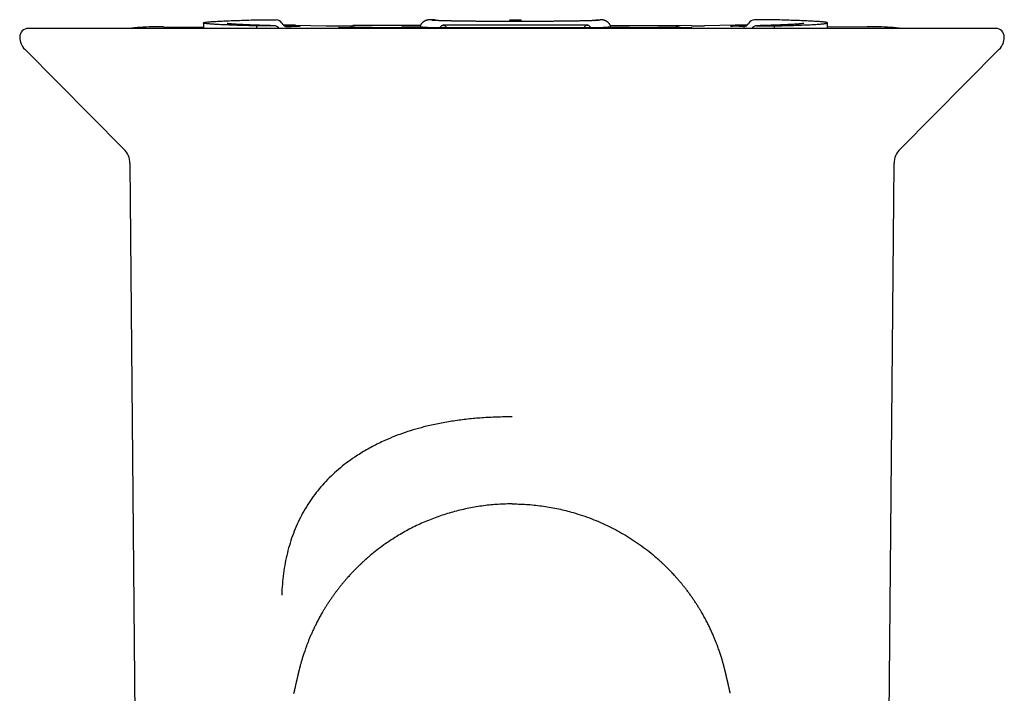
# Model space of a CAD drawing. Header units: millimetres. Extents: x 8 to 855, y 12 to 815.
# Tile 17 of 53: x 464 to 520, y 401 to 440. Entities that reach past the tile are written whole.
import ezdxf

# ---------------------------------------------------------------- set-up
doc = ezdxf.new("R2010")
doc.units = ezdxf.units.MM

msp = doc.modelspace()

# ---------------------------------------------------------------- linework, layer by layer
at = {"color": 7, "linetype": 'Continuous', "lineweight": 30}
for p, q in [((487.314, 439.904), (487.271, 439.9)), ((487.373, 439.904), (487.314, 439.904)), ((496.937, 439.904), (496.995, 439.904)), ((496.995, 439.904), (497.039, 439.9)), ((491.96, 439.401), (464.116, 439.401)), ((471.896, 439.493), (474.19, 439.476)), ((474.19, 439.718), (474.19, 439.401)), ((478.248, 439.555), (477.25, 439.543)), ((477.25, 439.543), (477.25, 439.401)), ((477.403, 439.897), (478.391, 439.885)), ((479.517, 439.542), (478.857, 439.552)), ((479.494, 439.589), (481.266, 439.554)), ((481.996, 439.401), (481.997, 439.46)), ((482.67, 439.477), (481.997, 439.46)), ((482.017, 439.554), (482.8, 439.57)), ((482.676, 439.477), (482.67, 439.477)), ((486.689, 439.57), (482.8, 439.57)), ((487.358, 439.438), (485.362, 439.435)), ((486.685, 439.562), (485.602, 439.529)), ((486.671, 439.529), (485.607, 439.529)), ((488.021, 439.579), (487.992, 439.58)), ((490.547, 439.401), (490.547, 439.406)), ((493.655, 439.594), (490.655, 439.594)), ((491.808, 439.864), (491.797, 439.798)), ((519.804, 439.401), (491.96, 439.401)), ((492.513, 439.798), (492.501, 439.864)), ((493.763, 439.401), (493.763, 439.406)), ((496.288, 439.579), (496.317, 439.58)), ((498.948, 439.435), (496.951, 439.438)), ((497.621, 439.57), (501.509, 439.57)), ((497.625, 439.562), (498.707, 439.529)), ((498.702, 439.529), (497.639, 439.529)), ((502.293, 439.554), (501.509, 439.57)), ((501.633, 439.477), (501.639, 439.477)), ((501.639, 439.477), (502.313, 439.46)), ((502.313, 439.401), (502.313, 439.46)), ((504.815, 439.589), (503.044, 439.554)), ((504.792, 439.542), (505.452, 439.552)), ((506.907, 439.897), (505.918, 439.885)), ((506.061, 439.555), (507.06, 439.543)), ((507.06, 439.543), (507.06, 439.401)), ((510.12, 439.401), (510.12, 439.718)), ((512.414, 439.493), (510.12, 439.476)), ((463.906, 438.196), (469.615, 432.447)), ((514.304, 432.447), (520.013, 438.196)), ((469.964, 431.612), (470.29, 394.241)), ((513.629, 394.241), (513.955, 431.612))]:
    msp.add_line(p, q, dxfattribs=at)
at = {"color": 7, "linetype": 'Continuous', "lineweight": 30, "flags": 128}
for points in [[(477.25, 439.543), (477.099, 439.547), (476.952, 439.551), (476.808, 439.555), (476.668, 439.559), (476.532, 439.563), (476.399, 439.567), (476.27, 439.572), (476.144, 439.576), (476.022, 439.58), (475.904, 439.584), (475.79, 439.589), (475.679, 439.593), (475.572, 439.597), (475.469, 439.602), (475.37, 439.606), (475.275, 439.611), (475.183, 439.615), (475.096, 439.62), (475.012, 439.624), (474.932, 439.629), (474.857, 439.633), (474.785, 439.638), (474.718, 439.643), (474.654, 439.647), (474.594, 439.652), (474.539, 439.657), (474.487, 439.661), (474.44, 439.666), (474.397, 439.671), (474.357, 439.675), (474.322, 439.68), (474.291, 439.685), (474.264, 439.69), (474.241, 439.694), (474.223, 439.699), (474.208, 439.704), (474.198, 439.709), (474.192, 439.713), (474.19, 439.718), (474.192, 439.723), (474.198, 439.728), (474.208, 439.732), (474.223, 439.737), (474.241, 439.742), (474.264, 439.747), (474.291, 439.751), (474.322, 439.756), (474.357, 439.761), (474.396, 439.765), (474.44, 439.77), (474.487, 439.775), (474.538, 439.78), (474.594, 439.784), (474.654, 439.789), (474.717, 439.793), (474.785, 439.798), (474.856, 439.803), (474.932, 439.807), (475.012, 439.812), (475.095, 439.816), (475.183, 439.821), (475.274, 439.825), (475.369, 439.83), (475.469, 439.834), (475.572, 439.839), (475.678, 439.843), (475.789, 439.847), (475.903, 439.852), (476.022, 439.856), (476.143, 439.86), (476.269, 439.864), (476.398, 439.869), (476.531, 439.873), (476.668, 439.877), (476.808, 439.881), (476.951, 439.885), (477.098, 439.889), (477.249, 439.893), (477.403, 439.897)], [(478.931, 439.519), (478.971, 439.519), (479.027, 439.519), (479.083, 439.519), (479.139, 439.519), (479.194, 439.519), (479.247, 439.519), (479.3, 439.52), (479.351, 439.52), (479.4, 439.521), (479.447, 439.521), (479.492, 439.522), (479.534, 439.522), (479.573, 439.523), (479.609, 439.524), (479.642, 439.525), (479.671, 439.525), (479.696, 439.526), (479.718, 439.527), (479.735, 439.528), (479.749, 439.529), (479.759, 439.53), (479.764, 439.531), (479.765, 439.532), (479.762, 439.533), (479.755, 439.534), (479.744, 439.535), (479.729, 439.536), (479.709, 439.537), (479.686, 439.538), (479.659, 439.539), (479.629, 439.539), (479.595, 439.54), (479.557, 439.541), (479.517, 439.542)], [(490.547, 439.406), (490.27, 439.406), (489.993, 439.407), (489.717, 439.408), (489.442, 439.408), (489.167, 439.409), (488.893, 439.41), (488.619, 439.411), (488.347, 439.412), (488.075, 439.413), (487.805, 439.414), (487.535, 439.415), (487.267, 439.416), (486.999, 439.418), (486.733, 439.419), (486.469, 439.421), (486.205, 439.422), (485.943, 439.424), (485.683, 439.426), (485.424, 439.427), (485.167, 439.429), (484.911, 439.431), (484.657, 439.433), (484.405, 439.435), (484.155, 439.437), (483.907, 439.44), (483.66, 439.442), (483.416, 439.444), (483.174, 439.447), (482.934, 439.449), (482.696, 439.452), (482.461, 439.454), (482.228, 439.457), (481.997, 439.46)], [(492.155, 439.857), (492.193, 439.858), (492.231, 439.858), (492.267, 439.858), (492.303, 439.858), (492.336, 439.858), (492.368, 439.859), (492.396, 439.859), (492.422, 439.86), (492.445, 439.86), (492.464, 439.861), (492.479, 439.861), (492.491, 439.862), (492.498, 439.863), (492.501, 439.863), (492.5, 439.864), (492.495, 439.865), (492.485, 439.865), (492.472, 439.866), (492.455, 439.867), (492.434, 439.867), (492.41, 439.868), (492.382, 439.868), (492.352, 439.868), (492.32, 439.869), (492.285, 439.869), (492.249, 439.869), (492.212, 439.869), (492.174, 439.87), (492.136, 439.87), (492.098, 439.869), (492.061, 439.869), (492.024, 439.869), (491.99, 439.869), (491.957, 439.868), (491.927, 439.868), (491.9, 439.868), (491.876, 439.867), (491.855, 439.867), (491.838, 439.866), (491.824, 439.865), (491.815, 439.865), (491.81, 439.864), (491.808, 439.863), (491.812, 439.863), (491.819, 439.862), (491.83, 439.861), (491.846, 439.861), (491.865, 439.86), (491.887, 439.86), (491.913, 439.859), (491.942, 439.859), (491.973, 439.858), (492.007, 439.858), (492.042, 439.858), (492.079, 439.858), (492.117, 439.858), (492.155, 439.857)], [(493.763, 439.406), (494.04, 439.406), (494.316, 439.407), (494.592, 439.408), (494.868, 439.408), (495.143, 439.409), (495.417, 439.41), (495.69, 439.411), (495.963, 439.412), (496.234, 439.413), (496.505, 439.414), (496.774, 439.415), (497.043, 439.416), (497.31, 439.418), (497.576, 439.419), (497.841, 439.421), (498.104, 439.422), (498.366, 439.424), (498.627, 439.426), (498.886, 439.427), (499.143, 439.429), (499.398, 439.431), (499.652, 439.433), (499.904, 439.435), (500.155, 439.437), (500.403, 439.44), (500.649, 439.442), (500.893, 439.444), (501.136, 439.447), (501.375, 439.449), (501.613, 439.452), (501.849, 439.454), (502.082, 439.457), (502.313, 439.46)], [(505.378, 439.519), (505.339, 439.519), (505.283, 439.519), (505.227, 439.519), (505.171, 439.519), (505.116, 439.519), (505.062, 439.519), (505.009, 439.52), (504.958, 439.52), (504.909, 439.521), (504.862, 439.521), (504.818, 439.522), (504.776, 439.522), (504.737, 439.523), (504.701, 439.524), (504.668, 439.525), (504.639, 439.525), (504.613, 439.526), (504.592, 439.527), (504.574, 439.528), (504.56, 439.529), (504.551, 439.53), (504.545, 439.531), (504.544, 439.532), (504.547, 439.533), (504.554, 439.534), (504.566, 439.535), (504.581, 439.536), (504.6, 439.537), (504.623, 439.538), (504.65, 439.539), (504.681, 439.539), (504.715, 439.54), (504.752, 439.541), (504.792, 439.542)], [(507.06, 439.543), (507.211, 439.547), (507.358, 439.551), (507.501, 439.555), (507.641, 439.559), (507.778, 439.563), (507.911, 439.567), (508.04, 439.572), (508.165, 439.576), (508.287, 439.58), (508.406, 439.584), (508.52, 439.589), (508.631, 439.593), (508.737, 439.597), (508.84, 439.602), (508.94, 439.606), (509.035, 439.611), (509.126, 439.615), (509.214, 439.62), (509.297, 439.624), (509.377, 439.629), (509.453, 439.633), (509.524, 439.638), (509.592, 439.643), (509.656, 439.647), (509.715, 439.652), (509.771, 439.657), (509.822, 439.661), (509.87, 439.666), (509.913, 439.671), (509.952, 439.675), (509.987, 439.68), (510.018, 439.685), (510.045, 439.69), (510.068, 439.694), (510.087, 439.699), (510.101, 439.704), (510.112, 439.709), (510.118, 439.713), (510.12, 439.718), (510.118, 439.723), (510.112, 439.728), (510.101, 439.732), (510.087, 439.737), (510.068, 439.742), (510.045, 439.747), (510.019, 439.751), (509.988, 439.756), (509.952, 439.761), (509.913, 439.765), (509.87, 439.77), (509.823, 439.775), (509.771, 439.78), (509.716, 439.784), (509.656, 439.789), (509.592, 439.793), (509.525, 439.798), (509.453, 439.803), (509.377, 439.807), (509.298, 439.812), (509.214, 439.816), (509.127, 439.821), (509.035, 439.825), (508.94, 439.83), (508.841, 439.834), (508.738, 439.839), (508.631, 439.843), (508.521, 439.847), (508.406, 439.852), (508.288, 439.856), (508.166, 439.86), (508.041, 439.864), (507.911, 439.869), (507.778, 439.873), (507.642, 439.877), (507.502, 439.881), (507.358, 439.885), (507.211, 439.889), (507.061, 439.893), (506.907, 439.897)]]:
    msp.add_lwpolyline(points, dxfattribs=at)
at = {"color": 7, "linetype": 'Continuous', "lineweight": 30}
for centre, radius, start, end in [((464.116, 438.901), 0.5, 90, 180), ((471.954, 418.12), 21.38, 91.9246, 95.5168), ((478.243, 439.17), 0.384, 36.8112, 89.1935), ((478.374, 439.492), 0.394, 30.8643, 87.4564), ((479.05, 439.896), 0.394, 210.8643, 267.4564), ((479.005, 409.132), 30.46, 89.0787, 90.3834), ((482.856, 438.975), 0.5, 74.5211, 89.3337), ((487.647, 447.422), 7.973, 262.9142, 271.1804), ((487.359, 438.938), 0.5, 89.7015, 90.0898), ((496.648, 447.703), 8.254, 268.9588, 276.9457), ((496.951, 438.938), 0.5, 89.9102, 90.2985), ((501.454, 438.975), 0.5, 90.6663, 105.4052), ((505.305, 409.132), 30.46, 89.6166, 90.9213), ((505.26, 439.896), 0.394, 272.5436, 329.1358), ((505.936, 439.492), 0.394, 92.5436, 149.1358), ((506.067, 439.17), 0.384, 90.8065, 143.1888), ((512.356, 418.12), 21.38, 84.4832, 88.0754), ((519.804, 438.901), 0.5, 0, 90), ((464.616, 438.901), 1, 180, 224.8031), ((519.304, 438.901), 1, 315.1969, 0), ((468.764, 431.602), 1.2, 0.5, 44.8031), ((515.155, 431.602), 1.2, 135.1969, 179.5)]:
    msp.add_arc(centre, radius, start, end, dxfattribs=at)
for centre, major_axis, ratio, start_param, end_param in [((471.701, 439.484), (0.5, 0), 0.017454, 1.169316, 2.764383), ((481.637, 439.56), (0.5, 0), 0.017453, 3.874339, 5.574395), ((485.602, 439.029), (0.007, 0.5), 0.560199, 0.007985, 0.025438), ((498.707, 439.029), (-0.007, 0.5), 0.560199, 6.257747, 6.275201), ((502.672, 439.56), (0.5, 0), 0.017453, 3.850384, 5.55044), ((512.609, 439.484), (0.5, 0), 0.017454, 0.377167, 1.972267)]:
    msp.add_ellipse(centre, major_axis=major_axis, ratio=ratio, start_param=start_param, end_param=end_param, dxfattribs=at)
for points, knots in [([(487.271, 439.902), (487.261, 439.901), (487.237, 439.899), (487.2, 439.896), (487.164, 439.892), (487.133, 439.887), (487.111, 439.884), (487.092, 439.88), (487.074, 439.876), (487.056, 439.872), (487.037, 439.866), (487.018, 439.86), (486.998, 439.853), (486.976, 439.845), (486.953, 439.835), (486.929, 439.822), (486.903, 439.808), (486.876, 439.79), (486.847, 439.77), (486.819, 439.746), (486.791, 439.719), (486.764, 439.69), (486.739, 439.657), (486.716, 439.623), (486.695, 439.586), (486.677, 439.548), (486.668, 439.522), (486.664, 439.51)], [0, 0, 0, 0, 0.0756451, 0.1883142, 0.3210761, 0.3964855, 0.4462689, 0.4882573, 0.5238543, 0.5547882, 0.5823694, 0.6076221, 0.6313843, 0.6543715, 0.6771906, 0.7001874, 0.7238455, 0.7484839, 0.7742292, 0.8010108, 0.8286252, 0.856836, 0.8854441, 0.914307, 0.9433309, 0.972457, 1, 1, 1, 1]), ([(487.61, 439.852), (487.607, 439.854), (487.576, 439.87), (487.519, 439.886), (487.442, 439.901), (487.396, 439.903), (487.373, 439.904)], [0, 0, 0, 0, 0.043624, 0.435795, 0.715897, 1, 1, 1, 1]), ([(496.699, 439.852), (496.702, 439.854), (496.734, 439.87), (496.791, 439.886), (496.867, 439.901), (496.914, 439.903), (496.937, 439.904)], [0, 0, 0, 0, 0.043493, 0.435718, 0.715858, 1, 1, 1, 1]), ([(497.645, 439.51), (497.644, 439.515), (497.638, 439.533), (497.625, 439.564), (497.606, 439.602), (497.585, 439.637), (497.561, 439.67), (497.536, 439.7), (497.51, 439.728), (497.482, 439.753), (497.455, 439.775), (497.428, 439.794), (497.402, 439.811), (497.377, 439.825), (497.353, 439.836), (497.331, 439.846), (497.31, 439.854), (497.291, 439.861), (497.273, 439.866), (497.255, 439.871), (497.238, 439.876), (497.221, 439.879), (497.203, 439.883), (497.184, 439.886), (497.163, 439.889), (497.136, 439.893), (497.103, 439.896), (497.07, 439.899), (497.047, 439.901), (497.039, 439.902)], [0, 0, 0, 0, 0.0106869, 0.0399526, 0.0688459, 0.097351, 0.1254377, 0.1530558, 0.1801279, 0.2065452, 0.2321764, 0.2569025, 0.2806776, 0.3035899, 0.3258835, 0.347939, 0.3702162, 0.3931154, 0.4172494, 0.4433136, 0.4721353, 0.504753, 0.5425609, 0.587593, 0.6431736, 0.7157678, 0.8227304, 0.934684, 1, 1, 1, 1]), ([(478.261, 439.555), (478.237, 439.555), (478.167, 439.557), (478.053, 439.56), (477.921, 439.564), (477.792, 439.568), (477.666, 439.571), (477.544, 439.575), (477.425, 439.579), (477.309, 439.583), (477.196, 439.586), (477.087, 439.59), (476.982, 439.594), (476.879, 439.598), (476.78, 439.602), (476.685, 439.606), (476.593, 439.61), (476.505, 439.614), (476.42, 439.618), (476.339, 439.622), (476.261, 439.626), (476.188, 439.63), (476.118, 439.634), (476.051, 439.638), (475.989, 439.642), (475.93, 439.646), (475.875, 439.65), (475.824, 439.654), (475.778, 439.657), (475.735, 439.661), (475.697, 439.665), (475.662, 439.668), (475.633, 439.672), (475.608, 439.675), (475.588, 439.678), (475.573, 439.68), (475.563, 439.682), (475.556, 439.683), (475.553, 439.683), (475.553, 439.683), (475.553, 439.683)], [0, 0, 0, 0, 0.015245, 0.044148, 0.073047, 0.101939, 0.130823, 0.159699, 0.188566, 0.217422, 0.246267, 0.275099, 0.303915, 0.332716, 0.361496, 0.390256, 0.41899, 0.447695, 0.476367, 0.504999, 0.533586, 0.562119, 0.590588, 0.61898, 0.647281, 0.675469, 0.703522, 0.731406, 0.759083, 0.7865, 0.813591, 0.840269, 0.866423, 0.891914, 0.916568, 0.937735, 0.957636, 0.976135, 0.993142, 1, 1, 1, 1]), ([(482.862, 439.475), (482.826, 439.475), (482.763, 439.476), (482.702, 439.476), (482.676, 439.477)], [0, 0, 0, 0, 0.584556, 1, 1, 1, 1]), ([(483.434, 439.448), (483.424, 439.448), (483.394, 439.448), (483.346, 439.449), (483.291, 439.45), (483.239, 439.45), (483.189, 439.451), (483.142, 439.452), (483.097, 439.453), (483.056, 439.454), (483.018, 439.455), (482.983, 439.456), (482.952, 439.457), (482.925, 439.457), (482.901, 439.458), (482.883, 439.459), (482.869, 439.46), (482.86, 439.461), (482.854, 439.461), (482.852, 439.461), (482.853, 439.461), (482.853, 439.461)], [0, 0, 0, 0, 0.032993, 0.095513, 0.157972, 0.220343, 0.282601, 0.344719, 0.406655, 0.468358, 0.529753, 0.590737, 0.651161, 0.710807, 0.769356, 0.82633, 0.87518, 0.920315, 0.960931, 0.996589, 1, 1, 1, 1]), ([(484.723, 439.437), (484.682, 439.437), (484.564, 439.438), (484.369, 439.439), (484.14, 439.441), (483.912, 439.443), (483.69, 439.446), (483.531, 439.447), (483.447, 439.448), (483.434, 439.448)], [0, 0, 0, 0, 0.093164, 0.270158, 0.447151, 0.624142, 0.80113, 0.968798, 1, 1, 1, 1]), ([(485.362, 439.435), (485.35, 439.435), (485.315, 439.435), (485.258, 439.434), (485.19, 439.435), (485.122, 439.435), (485.055, 439.435), (484.988, 439.435), (484.922, 439.435), (484.857, 439.436), (484.794, 439.436), (484.75, 439.436), (484.727, 439.436), (484.723, 439.437)], [0, 0, 0, 0, 0.054575, 0.1583, 0.262037, 0.365774, 0.469502, 0.573215, 0.676905, 0.780565, 0.884187, 0.982269, 1, 1, 1, 1]), ([(496.954, 439.868), (496.953, 439.868), (496.953, 439.868), (496.948, 439.867), (496.94, 439.866), (496.927, 439.865), (496.911, 439.864), (496.891, 439.862), (496.866, 439.861), (496.836, 439.859), (496.803, 439.857), (496.765, 439.855), (496.724, 439.853), (496.678, 439.851), (496.629, 439.849), (496.576, 439.847), (496.52, 439.845), (496.459, 439.843), (496.396, 439.841), (496.329, 439.839), (496.258, 439.837), (496.185, 439.835), (496.108, 439.833), (496.028, 439.831), (495.946, 439.83), (495.86, 439.828), (495.771, 439.826), (495.68, 439.824), (495.586, 439.823), (495.489, 439.821), (495.389, 439.819), (495.288, 439.818), (495.183, 439.816), (495.077, 439.815), (494.968, 439.814), (494.857, 439.812), (494.744, 439.811), (494.629, 439.81), (494.512, 439.809), (494.393, 439.808), (494.273, 439.807), (494.151, 439.806), (494.027, 439.805), (493.902, 439.804), (493.776, 439.803), (493.648, 439.802), (493.519, 439.802), (493.39, 439.801), (493.259, 439.8), (493.127, 439.8), (492.995, 439.799), (492.862, 439.799), (492.729, 439.799), (492.595, 439.799), (492.46, 439.798), (492.326, 439.798), (492.191, 439.798), (492.057, 439.798), (491.922, 439.798), (491.788, 439.798), (491.654, 439.799), (491.52, 439.799), (491.387, 439.799), (491.254, 439.8), (491.122, 439.8), (490.991, 439.801), (490.861, 439.801), (490.731, 439.802), (490.603, 439.803), (490.476, 439.803), (490.35, 439.804), (490.226, 439.805), (490.103, 439.806), (489.982, 439.807), (489.862, 439.808), (489.744, 439.809), (489.628, 439.81), (489.514, 439.812), (489.402, 439.813), (489.292, 439.814), (489.184, 439.816), (489.078, 439.817), (488.975, 439.819), (488.874, 439.82), (488.776, 439.822), (488.68, 439.823), (488.587, 439.825), (488.497, 439.827), (488.409, 439.829), (488.325, 439.83), (488.243, 439.832), (488.165, 439.834), (488.089, 439.836), (488.017, 439.838), (487.948, 439.84), (487.883, 439.842), (487.82, 439.844), (487.762, 439.846), (487.706, 439.848), (487.655, 439.85), (487.607, 439.852), (487.562, 439.854), (487.522, 439.856), (487.486, 439.858), (487.454, 439.86), (487.426, 439.862), (487.402, 439.864), (487.384, 439.865), (487.371, 439.866), (487.362, 439.867), (487.357, 439.868), (487.356, 439.868), (487.356, 439.868)], [0, 0, 0, 0, 0.004956, 0.010637, 0.01691, 0.023749, 0.031097, 0.038885, 0.047034, 0.055472, 0.064136, 0.072974, 0.081946, 0.091022, 0.100177, 0.109395, 0.118662, 0.127968, 0.137305, 0.146668, 0.156052, 0.165453, 0.174869, 0.184296, 0.193734, 0.20318, 0.212633, 0.222093, 0.231558, 0.241028, 0.250502, 0.259979, 0.26946, 0.278944, 0.28843, 0.297918, 0.307408, 0.3169, 0.326393, 0.335888, 0.345384, 0.354881, 0.364379, 0.373878, 0.383378, 0.392879, 0.40238, 0.411882, 0.421384, 0.430887, 0.44039, 0.449893, 0.459397, 0.468901, 0.478405, 0.487909, 0.497413, 0.506917, 0.516422, 0.525926, 0.53543, 0.544934, 0.554438, 0.563942, 0.573445, 0.582948, 0.592451, 0.601953, 0.611454, 0.620956, 0.630456, 0.639956, 0.649455, 0.658953, 0.66845, 0.677946, 0.687441, 0.696935, 0.706427, 0.715917, 0.725406, 0.734892, 0.744376, 0.753857, 0.763335, 0.77281, 0.78228, 0.791747, 0.801208, 0.810663, 0.820111, 0.829551, 0.838982, 0.848401, 0.857807, 0.867198, 0.876569, 0.885916, 0.895235, 0.904518, 0.913756, 0.922938, 0.932046, 0.94106, 0.949949, 0.958675, 0.967183, 0.975401, 0.982371, 0.988842, 0.994754, 1, 1, 1, 1]), ([(496.948, 439.438), (496.906, 439.437), (496.785, 439.437), (496.583, 439.436), (496.342, 439.435), (496.1, 439.434), (495.858, 439.433), (495.615, 439.432), (495.371, 439.431), (495.126, 439.43), (494.88, 439.429), (494.634, 439.429), (494.388, 439.428), (494.141, 439.428), (493.893, 439.427), (493.645, 439.427), (493.397, 439.426), (493.148, 439.426), (492.9, 439.426), (492.651, 439.426), (492.402, 439.426), (492.153, 439.425), (491.904, 439.426), (491.655, 439.426), (491.406, 439.426), (491.157, 439.426), (490.909, 439.426), (490.66, 439.427), (490.412, 439.427), (490.165, 439.428), (489.918, 439.428), (489.671, 439.429), (489.425, 439.429), (489.18, 439.43), (488.935, 439.431), (488.691, 439.432), (488.448, 439.433), (488.205, 439.434), (487.964, 439.435), (487.723, 439.436), (487.522, 439.437), (487.402, 439.437), (487.362, 439.438)], [0, 0, 0, 0, 0.013482, 0.039098, 0.064714, 0.090331, 0.115947, 0.141564, 0.167181, 0.192797, 0.218415, 0.244032, 0.269649, 0.295266, 0.320884, 0.346501, 0.372119, 0.397736, 0.423354, 0.448972, 0.47459, 0.500207, 0.525825, 0.551443, 0.57706, 0.602678, 0.628296, 0.653913, 0.679531, 0.705149, 0.730766, 0.756383, 0.782001, 0.807618, 0.833235, 0.858852, 0.884469, 0.910086, 0.935702, 0.961319, 0.986935, 1, 1, 1, 1]), ([(487.804, 439.436), (487.805, 439.437), (487.816, 439.462), (487.843, 439.498), (487.884, 439.542), (487.923, 439.566), (487.96, 439.579), (487.982, 439.58), (487.992, 439.58)], [0, 0, 0, 0, 0.016952, 0.242951, 0.462697, 0.688806, 0.843326, 1, 1, 1, 1]), ([(490.655, 439.594), (490.631, 439.594), (490.562, 439.594), (490.447, 439.594), (490.312, 439.594), (490.176, 439.593), (490.041, 439.593), (489.906, 439.593), (489.772, 439.592), (489.639, 439.592), (489.506, 439.591), (489.374, 439.591), (489.243, 439.59), (489.113, 439.589), (488.985, 439.589), (488.857, 439.588), (488.731, 439.587), (488.606, 439.586), (488.483, 439.585), (488.361, 439.584), (488.241, 439.583), (488.123, 439.582), (488.039, 439.581), (487.994, 439.58), (487.987, 439.58)], [0, 0, 0, 0, 0.025413, 0.073703, 0.121993, 0.170284, 0.218576, 0.266868, 0.315162, 0.363456, 0.411753, 0.46005, 0.50835, 0.556652, 0.604957, 0.653265, 0.701576, 0.74989, 0.798209, 0.846532, 0.894861, 0.943195, 0.991535, 1, 1, 1, 1]), ([(488.021, 439.579), (488.036, 439.577), (488.067, 439.573), (488.112, 439.548), (488.155, 439.508), (488.185, 439.469), (488.2, 439.44), (488.203, 439.434)], [0, 0, 0, 0, 0.2290921, 0.4648265, 0.693919, 0.929659, 1, 1, 1, 1]), ([(490.547, 439.406), (490.573, 439.407), (490.625, 439.408), (490.719, 439.411), (490.816, 439.413), (490.913, 439.415), (491.005, 439.416), (491.104, 439.417), (491.219, 439.419), (491.352, 439.42), (491.504, 439.421), (491.662, 439.422), (491.824, 439.423), (491.988, 439.423), (492.154, 439.423), (492.32, 439.423), (492.484, 439.423), (492.646, 439.422), (492.803, 439.421), (492.955, 439.42), (493.1, 439.419), (493.237, 439.417), (493.365, 439.415), (493.483, 439.413), (493.589, 439.411), (493.684, 439.408), (493.736, 439.407), (493.763, 439.406)], [0, 0, 0, 0, 0.041637, 0.083191, 0.125018, 0.156095, 0.187177, 0.218418, 0.249968, 0.291576, 0.333081, 0.374843, 0.416641, 0.458146, 0.499719, 0.54153, 0.583053, 0.624647, 0.666318, 0.707867, 0.749649, 0.791142, 0.832669, 0.874588, 0.916335, 0.958017, 1, 1, 1, 1]), ([(496.323, 439.58), (496.307, 439.58), (496.254, 439.581), (496.16, 439.582), (496.042, 439.583), (495.921, 439.584), (495.799, 439.585), (495.676, 439.586), (495.551, 439.587), (495.424, 439.588), (495.296, 439.589), (495.167, 439.59), (495.037, 439.59), (494.906, 439.591), (494.774, 439.591), (494.641, 439.592), (494.507, 439.592), (494.373, 439.593), (494.238, 439.593), (494.103, 439.593), (493.967, 439.594), (493.832, 439.594), (493.727, 439.594), (493.668, 439.594), (493.655, 439.594)], [0, 0, 0, 0, 0.019253, 0.0676, 0.115943, 0.164278, 0.212608, 0.260932, 0.309252, 0.357567, 0.405879, 0.454187, 0.502492, 0.550795, 0.599095, 0.647393, 0.695689, 0.743984, 0.792277, 0.84057, 0.888861, 0.937152, 0.985443, 1, 1, 1, 1]), ([(496.288, 439.579), (496.273, 439.577), (496.242, 439.573), (496.197, 439.548), (496.155, 439.508), (496.124, 439.469), (496.11, 439.44), (496.106, 439.434)], [0, 0, 0, 0, 0.229093, 0.464827, 0.69392, 0.929661, 1, 1, 1, 1]), ([(496.506, 439.436), (496.505, 439.437), (496.494, 439.462), (496.467, 439.498), (496.426, 439.542), (496.386, 439.566), (496.349, 439.579), (496.328, 439.58), (496.317, 439.58)], [0, 0, 0, 0, 0.016952, 0.242951, 0.462697, 0.688806, 0.843326, 1, 1, 1, 1]), ([(499.587, 439.437), (499.576, 439.436), (499.544, 439.436), (499.491, 439.436), (499.427, 439.435), (499.361, 439.435), (499.295, 439.435), (499.228, 439.435), (499.16, 439.435), (499.092, 439.434), (499.025, 439.434), (498.977, 439.435), (498.952, 439.435), (498.948, 439.435)], [0, 0, 0, 0, 0.0545405, 0.1580568, 0.2616273, 0.3652481, 0.4689085, 0.5725992, 0.6763122, 0.7800402, 0.8837766, 0.9820557, 1, 1, 1, 1]), ([(500.875, 439.448), (500.836, 439.448), (500.723, 439.447), (500.533, 439.445), (500.306, 439.443), (500.078, 439.441), (499.851, 439.439), (499.687, 439.437), (499.6, 439.437), (499.587, 439.437)], [0, 0, 0, 0, 0.093162, 0.270143, 0.447128, 0.624116, 0.801106, 0.968786, 1, 1, 1, 1]), ([(501.457, 439.461), (501.457, 439.461), (501.457, 439.461), (501.454, 439.461), (501.447, 439.46), (501.437, 439.46), (501.422, 439.459), (501.403, 439.458), (501.381, 439.457), (501.354, 439.456), (501.323, 439.455), (501.289, 439.455), (501.251, 439.454), (501.21, 439.453), (501.166, 439.452), (501.119, 439.451), (501.069, 439.45), (501.016, 439.45), (500.962, 439.449), (500.914, 439.448), (500.885, 439.448), (500.875, 439.448)], [0, 0, 0, 0, 0.018705, 0.054462, 0.095119, 0.140497, 0.19005, 0.243014, 0.298594, 0.356098, 0.414988, 0.47487, 0.535466, 0.596582, 0.658082, 0.71987, 0.781878, 0.844055, 0.906364, 0.968777, 1, 1, 1, 1]), ([(501.633, 439.477), (501.597, 439.476), (501.536, 439.476), (501.474, 439.475), (501.448, 439.475)], [0, 0, 0, 0, 0.5845548, 1, 1, 1, 1]), ([(508.756, 439.683), (508.756, 439.683), (508.756, 439.683), (508.753, 439.683), (508.747, 439.681), (508.736, 439.68), (508.722, 439.678), (508.704, 439.675), (508.681, 439.672), (508.654, 439.669), (508.622, 439.666), (508.586, 439.662), (508.546, 439.659), (508.502, 439.655), (508.453, 439.651), (508.401, 439.647), (508.344, 439.643), (508.284, 439.639), (508.219, 439.635), (508.151, 439.632), (508.079, 439.628), (508.004, 439.624), (507.924, 439.62), (507.841, 439.616), (507.755, 439.612), (507.665, 439.608), (507.571, 439.604), (507.474, 439.6), (507.373, 439.596), (507.269, 439.592), (507.162, 439.588), (507.051, 439.584), (506.936, 439.58), (506.819, 439.577), (506.698, 439.573), (506.574, 439.569), (506.447, 439.565), (506.316, 439.562), (506.184, 439.558), (506.093, 439.556), (506.048, 439.555)], [0, 0, 0, 0, 0.007743, 0.024395, 0.042592, 0.062306, 0.083452, 0.105899, 0.129487, 0.154047, 0.179414, 0.20544, 0.231997, 0.258981, 0.286307, 0.313906, 0.341726, 0.369725, 0.397869, 0.426133, 0.454494, 0.482938, 0.511449, 0.540018, 0.568636, 0.597294, 0.625989, 0.654714, 0.683465, 0.712239, 0.741033, 0.769845, 0.798672, 0.827513, 0.856366, 0.88523, 0.914104, 0.942986, 0.971876, 1, 1, 1, 1]), ([(491.96, 417.016), (491.668, 417.013), (491.092, 417.008), (490.239, 416.962), (489.408, 416.889), (488.598, 416.784), (487.809, 416.649), (487.083, 416.489), (486.416, 416.311), (485.804, 416.118), (485.207, 415.9), (484.698, 415.686), (484.271, 415.485), (483.92, 415.305), (483.574, 415.114), (483.235, 414.911), (482.847, 414.661), (482.42, 414.358), (481.964, 413.993), (481.537, 413.607), (481.139, 413.198), (480.77, 412.768), (480.429, 412.315), (480.117, 411.84), (479.836, 411.344), (479.585, 410.83), (479.366, 410.299), (479.177, 409.749), (479.02, 409.182), (478.893, 408.598), (478.797, 407.996), (478.731, 407.379), (478.712, 406.961), (478.703, 406.751)], [0, 0, 0, 0, 0.044767, 0.088533, 0.131415, 0.173533, 0.215017, 0.256001, 0.290145, 0.324121, 0.358013, 0.391909, 0.413257, 0.434663, 0.456147, 0.477731, 0.499435, 0.531999, 0.564059, 0.595698, 0.627005, 0.658071, 0.688989, 0.719854, 0.750761, 0.78127, 0.811776, 0.842376, 0.873162, 0.904229, 0.935667, 0.967563, 1, 1, 1, 1]), ([(491.911, 412.002), (491.627, 411.995), (491.058, 411.981), (490.21, 411.886), (489.37, 411.741), (488.543, 411.54), (487.73, 411.284), (486.936, 410.975), (486.159, 410.614), (485.673, 410.335), (485.427, 410.193)], [0, 0, 0, 0, 0.1194805, 0.2394441, 0.3604719, 0.4831178, 0.6078936, 0.7352687, 0.8657454, 1, 1, 1, 1]), ([(491.96, 412.002), (491.952, 412.002), (491.935, 412.002), (491.919, 412.002), (491.911, 412.002)], [0, 0, 0, 0, 0.50001, 1, 1, 1, 1]), ([(491.96, 412.003), (491.968, 412.003), (491.984, 412.003), (492.001, 412.003), (492.009, 412.002)], [0, 0, 0, 0, 0.5, 1, 1, 1, 1]), ([(492.009, 412.002), (492.305, 411.995), (492.899, 411.98), (493.779, 411.877), (494.643, 411.721), (495.575, 411.486), (496.557, 411.154), (497.569, 410.716), (498.184, 410.368), (498.491, 410.194)], [0, 0, 0, 0, 0.1248515, 0.2498573, 0.3749747, 0.5000376, 0.666701, 0.8333928, 1, 1, 1, 1]), ([(485.427, 410.193), (485.144, 410.013), (484.566, 409.645), (483.961, 409.185), (483.656, 408.901), (483.59, 408.84)], [0, 0, 0, 0, 0.429283, 0.877307, 1, 1, 1, 1]), ([(498.491, 410.194), (498.806, 409.992), (499.435, 409.588), (500.036, 409.125), (500.311, 408.864), (500.332, 408.845)], [0, 0, 0, 0, 0.480195, 0.9604472, 1, 1, 1, 1]), ([(483.581, 408.843), (483.577, 408.839), (483.57, 408.833), (483.56, 408.823), (483.552, 408.814), (483.546, 408.807), (483.541, 408.803), (483.539, 408.8), (483.537, 408.798), (483.536, 408.797), (483.534, 408.795), (483.531, 408.793), (483.526, 408.788), (483.517, 408.78), (483.498, 408.763), (483.469, 408.737), (483.429, 408.701), (483.383, 408.659), (483.33, 408.61), (483.271, 408.555), (483.207, 408.494), (483.138, 408.427), (483.063, 408.354), (482.982, 408.273), (482.895, 408.185), (482.803, 408.09), (482.705, 407.986), (482.606, 407.879), (482.506, 407.769), (482.406, 407.655), (482.302, 407.534), (482.195, 407.405), (482.084, 407.27), (481.971, 407.126), (481.86, 406.981), (481.752, 406.835), (481.646, 406.689), (481.54, 406.537), (481.434, 406.381), (481.332, 406.224), (481.233, 406.068), (481.139, 405.914), (481.032, 405.734), (480.915, 405.529), (480.791, 405.3), (480.676, 405.077), (480.571, 404.862), (480.476, 404.658), (480.389, 404.462), (480.309, 404.274), (480.235, 404.094), (480.168, 403.921), (480.106, 403.756), (480.05, 403.6), (480.001, 403.458), (479.958, 403.328), (479.921, 403.211), (479.887, 403.102), (479.856, 403), (479.829, 402.906), (479.805, 402.82), (479.783, 402.743), (479.765, 402.674), (479.748, 402.611), (479.733, 402.552), (479.719, 402.496), (479.707, 402.45), (479.697, 402.41), (479.689, 402.377), (479.68, 402.339), (479.669, 402.295), (479.658, 402.249), (479.648, 402.207), (479.64, 402.172), (479.632, 402.138), (479.622, 402.093), (479.609, 402.041), (479.597, 401.989), (479.588, 401.948), (479.58, 401.912), (479.572, 401.877), (479.563, 401.84), (479.554, 401.802), (479.546, 401.765), (479.534, 401.714), (479.52, 401.651), (479.504, 401.585), (479.49, 401.52), (479.474, 401.454), (479.462, 401.399), (479.451, 401.352), (479.442, 401.312), (479.433, 401.273), (479.424, 401.236), (479.415, 401.195), (479.406, 401.155), (479.397, 401.116), (479.392, 401.094), (479.389, 401.082)], [0, 0, 0, 0, 0.003198, 0.005796, 0.007802, 0.009232, 0.009744, 0.010134, 0.010293, 0.010436, 0.01057, 0.011156, 0.011666, 0.012679, 0.014818, 0.019692, 0.025151, 0.031685, 0.039302, 0.048013, 0.057216, 0.067407, 0.078599, 0.090803, 0.104035, 0.118308, 0.13364, 0.150048, 0.165715, 0.182281, 0.199759, 0.218168, 0.237525, 0.257847, 0.279155, 0.298624, 0.318878, 0.339931, 0.36161, 0.383058, 0.404159, 0.424904, 0.445284, 0.476546, 0.506844, 0.536144, 0.564409, 0.590652, 0.615873, 0.640043, 0.663135, 0.685123, 0.705982, 0.725686, 0.744208, 0.759811, 0.774423, 0.788028, 0.800615, 0.812173, 0.82269, 0.832161, 0.840532, 0.847877, 0.854273, 0.859811, 0.864635, 0.867133, 0.870346, 0.873699, 0.878136, 0.883554, 0.88821, 0.891587, 0.894805, 0.899508, 0.90554, 0.911165, 0.916083, 0.919324, 0.922802, 0.926521, 0.930335, 0.934281, 0.938692, 0.945457, 0.952112, 0.958424, 0.964372, 0.97024, 0.97387, 0.977366, 0.980849, 0.984422, 0.987855, 0.991391, 0.99536, 1, 1, 1, 1]), ([(504.529, 401.087), (504.527, 401.096), (504.523, 401.116), (504.515, 401.152), (504.505, 401.192), (504.496, 401.233), (504.487, 401.27), (504.478, 401.309), (504.469, 401.35), (504.46, 401.39), (504.45, 401.434), (504.439, 401.482), (504.428, 401.529), (504.418, 401.572), (504.408, 401.617), (504.397, 401.665), (504.385, 401.716), (504.374, 401.762), (504.365, 401.801), (504.356, 401.843), (504.346, 401.884), (504.337, 401.922), (504.33, 401.955), (504.322, 401.989), (504.313, 402.029), (504.303, 402.072), (504.294, 402.112), (504.286, 402.144), (504.28, 402.17), (504.274, 402.196), (504.266, 402.229), (504.257, 402.267), (504.248, 402.306), (504.239, 402.342), (504.231, 402.375), (504.223, 402.406), (504.213, 402.446), (504.202, 402.493), (504.188, 402.549), (504.172, 402.608), (504.156, 402.67), (504.137, 402.739), (504.116, 402.816), (504.092, 402.901), (504.065, 402.994), (504.034, 403.096), (504.001, 403.204), (503.964, 403.319), (503.924, 403.44), (503.88, 403.569), (503.829, 403.714), (503.769, 403.875), (503.7, 404.055), (503.624, 404.242), (503.541, 404.438), (503.451, 404.643), (503.35, 404.859), (503.237, 405.089), (503.112, 405.331), (502.976, 405.58), (502.848, 405.802), (502.731, 405.996), (502.627, 406.162), (502.519, 406.329), (502.407, 406.497), (502.29, 406.666), (502.169, 406.834), (502.045, 407), (501.925, 407.156), (501.807, 407.304), (501.693, 407.444), (501.582, 407.575), (501.475, 407.699), (501.372, 407.815), (501.272, 407.925), (501.176, 408.028), (501.084, 408.124), (500.998, 408.212), (500.917, 408.294), (500.842, 408.368), (500.773, 408.436), (500.708, 408.498), (500.647, 408.556), (500.59, 408.61), (500.537, 408.659), (500.491, 408.701), (500.452, 408.736), (500.421, 408.764), (500.401, 408.781), (500.39, 408.791), (500.387, 408.794), (500.385, 408.796), (500.384, 408.797), (500.382, 408.798), (500.381, 408.8), (500.378, 408.803), (500.374, 408.807), (500.368, 408.814), (500.359, 408.823), (500.349, 408.833), (500.342, 408.839), (500.338, 408.843)], [0, 0, 0, 0, 0.0034997, 0.0076035, 0.0112426, 0.0147084, 0.0182313, 0.021574, 0.0252091, 0.0289565, 0.0330997, 0.0376434, 0.0420829, 0.0461976, 0.0504603, 0.0552412, 0.0602209, 0.0650136, 0.0689495, 0.0731256, 0.077406, 0.0812596, 0.0847043, 0.0882418, 0.0925953, 0.0974229, 0.1018002, 0.1051826, 0.1076008, 0.1101837, 0.1136826, 0.118096, 0.1224631, 0.1260257, 0.128811, 0.1320578, 0.1346121, 0.1394064, 0.1449112, 0.151271, 0.1585792, 0.1669132, 0.1763275, 0.1867879, 0.1982865, 0.2108137, 0.2243587, 0.2386402, 0.2538775, 0.2700548, 0.2871544, 0.308687, 0.33147, 0.3554747, 0.3806706, 0.4070264, 0.4345092, 0.465099, 0.4968957, 0.5298552, 0.5639322, 0.5859035, 0.6082862, 0.6310685, 0.654222, 0.6769102, 0.7011512, 0.7242772, 0.7463124, 0.7672799, 0.7872013, 0.8060973, 0.8239875, 0.8408901, 0.8571033, 0.8723278, 0.8865796, 0.8998739, 0.9122245, 0.9234486, 0.9337862, 0.9432478, 0.9518429, 0.9605692, 0.968199, 0.9747422, 0.9802072, 0.9846011, 0.9879296, 0.9886713, 0.9891957, 0.9893325, 0.9894674, 0.9896109, 0.9897718, 0.9901679, 0.9906862, 0.9921329, 0.9941586, 0.9967783, 1, 1, 1, 1])]:
    msp.add_open_spline(points, degree=3, knots=knots, dxfattribs=at)

doc.saveas('drawing.dxf')
